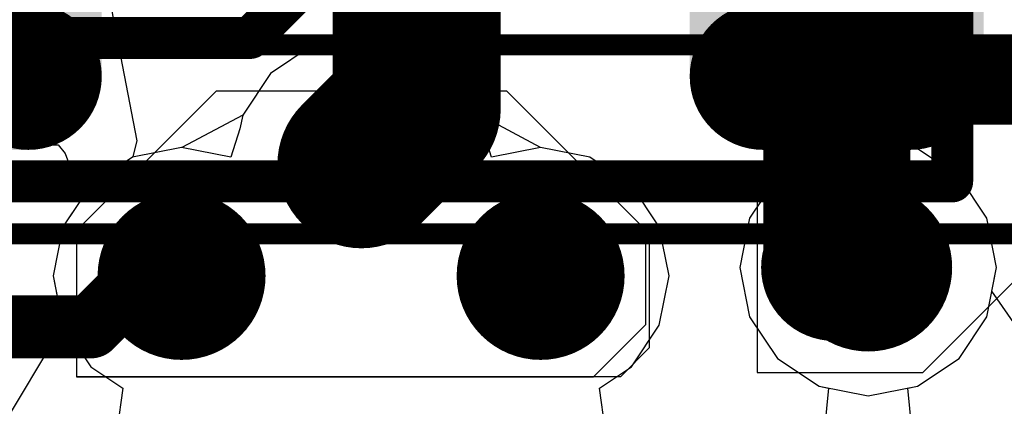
# Model space of a CAD drawing. Header units: millimetres. Extents: x -2 to 68, y -2 to 27.4.
# Tile 9 of 256: x 9.5 to 11.8, y 0.4 to 1.3. Entities that reach past the tile are written whole.
import ezdxf

# ---------------------------------------------------------------- set-up
doc = ezdxf.new("R2010")
doc.units = ezdxf.units.MM
for name, color, linetype in [('BottomLayer', 5, 'Continuous'), ('BottomPaste', 16, 'Continuous'), ('BottomSolder', 6, 'Continuous'), ('DrillGuide', 244, 'Continuous'), ('Mechanical10', 56, 'Continuous'), ('Mechanical15', 56, 'Continuous'), ('Mechanical6', 56, 'Continuous'), ('MidLayer1', 16, 'Continuous'), ('MidLayer2', 76, 'Continuous'), ('MidLayer3', 90, 'Continuous'), ('MidLayer4', 156, 'Continuous'), ('MidLayer5', 130, 'Continuous'), ('MidLayer6', 216, 'Continuous'), ('MidLayer7', 6, 'Continuous'), ('MidLayer8', 54, 'Continuous'), ('MultiLayer', 9, 'Continuous'), ('TopLayer', 1, 'Continuous'), ('ViaHoleLayer', 16, 'Continuous')]:
    doc.layers.add(name, color=color, linetype=linetype)

# ---------------------------------------------------------------- blocks, each defined once
blk = doc.blocks.new('QFN40P700X700X100_HS_57L_226')
at = {"layer": 'Mechanical15', "const_width": 0.05}
blk.add_lwpolyline([(3.85, 3.85), (-3.85, 3.85)], dxfattribs=at)
blk = doc.blocks.new('INDC2520X10L_B_288')
at = {"layer": 'BottomLayer', "const_width": 0.175}
for points in [[(-1.3125, 0.825, 1), (-1.1375, 0.825, 1)], [(-0.9625, 0.825, 1), (-0.7875, 0.825, 1)], [(0.7875, 0.825, 1), (0.9625, 0.825, 1)]]:
    blk.add_lwpolyline(points, format="xyb", close=True, dxfattribs=at)
at = {"layer": 'BottomLayer'}
for points in [[(-1.225, 1), (-1.225, -1), (-0.875, 1), (-0.875, -1)], [(0.875, 1), (0.875, -1), (1.225, 1), (1.225, -1)], [(-1.4, 0.825), (-1.4, -0.825), (-0.7, 0.825), (-0.7, -0.825)], [(0.7, 0.825), (0.7, -0.825), (1.4, 0.825), (1.4, -0.825)]]:
    blk.add_solid(points, dxfattribs=at)
at = {"layer": 'BottomPaste', "const_width": 0.175}
for points in [[(-1.3125, 0.825, 1), (-1.1375, 0.825, 1)], [(-0.9625, 0.825, 1), (-0.7875, 0.825, 1)], [(0.7875, 0.825, 1), (0.9625, 0.825, 1)]]:
    blk.add_lwpolyline(points, format="xyb", close=True, dxfattribs=at)
at = {"layer": 'BottomPaste'}
for points in [[(-1.225, 1), (-1.225, -1), (-0.875, 1), (-0.875, -1)], [(0.875, 1), (0.875, -1), (1.225, 1), (1.225, -1)], [(-1.4, 0.825), (-1.4, -0.825), (-0.7, 0.825), (-0.7, -0.825)], [(0.7, 0.825), (0.7, -0.825), (1.4, 0.825), (1.4, -0.825)]]:
    blk.add_solid(points, dxfattribs=at)
at = {"layer": 'BottomSolder', "const_width": 0.175}
for points in [[(-1.3125, 0.825, 1), (-1.1375, 0.825, 1)], [(-0.9625, 0.825, 1), (-0.7875, 0.825, 1)], [(0.7875, 0.825, 1), (0.9625, 0.825, 1)]]:
    blk.add_lwpolyline(points, format="xyb", close=True, dxfattribs=at)
at = {"layer": 'BottomSolder'}
for points in [[(-1.225, 1), (-1.225, -1), (-0.875, 1), (-0.875, -1)], [(0.875, 1), (0.875, -1), (1.225, 1), (1.225, -1)], [(-1.4, 0.825), (-1.4, -0.825), (-0.7, 0.825), (-0.7, -0.825)], [(0.7, 0.825), (0.7, -0.825), (1.4, 0.825), (1.4, -0.825)]]:
    blk.add_solid(points, dxfattribs=at)
at = {"layer": 'Mechanical10', "const_width": 0.1}
for points in [[(-1.325, 1.075), (-1.325, -1.075)], [(1.325, 1.075), (-1.325, 1.075)]]:
    blk.add_lwpolyline(points, dxfattribs=at)
at = {"layer": 'Mechanical10', "const_width": 0.05}
blk.add_lwpolyline([(-1.35, 1.075, 1), (-1.3, 1.075, 1)], format="xyb", close=True, dxfattribs=at)
blk.add_lwpolyline([(-1.35, 1.075, 1), (-1.3, 1.075, 1)], format="xyb", close=True, dxfattribs=at)
at = {"layer": 'Mechanical6', "const_width": 0.05}
blk.add_lwpolyline([(1.6, 1.2), (-1.6, 1.2)], dxfattribs=at)

msp = doc.modelspace()

# ---------------------------------------------------------------- linework, layer by layer
at = {"layer": 'BottomLayer'}
for p, q in [((9.9474, 1.1401), (9.615, 0.8077)), ((10.6393, 1.1401), (9.9474, 1.1401)), ((10.9708, 0.8086), (10.6393, 1.1401)), ((9.615, 0.8077), (9.615, 0.4599)), ((10.9708, 0.5845), (10.9708, 0.8086)), ((10.8462, 0.4599), (10.9708, 0.5845)), ((9.615, 0.4599), (10.8462, 0.4599))]:
    msp.add_line(p, q, dxfattribs=at)
for points, const_width in [([(11.425, 0.725), (11.425, 2)], 0.35), ([(10.425, 1.0975), (10.425, 1.725)], 0.4), ([(10.2932, 0.9657), (10.425, 1.0975)], 0.4), ([(11.42, 0.72), (11.425, 0.725)], 0.35), ([(9.6489, 0.5786), (9.7703, 0.7)], 0.15), ([(9.7703, 0.7), (9.865, 0.7)], 0.15), ([(8.775, 0.5786), (9.6489, 0.5786)], 0.15)]:
    msp.add_lwpolyline(points, dxfattribs=dict(at, const_width=const_width))
for points, const_width in [([(10.325, 1.0975, 1), (10.525, 1.0975, 1)], 0.2), ([(10.325, 1.0975, 1), (10.525, 1.0975, 1)], 0.2), ([(10.1932, 0.9657, 1), (10.3932, 0.9657, 1)], 0.2), ([(10.1932, 0.9657, 1), (10.3932, 0.9657, 1)], 0.2), ([(11.4, 0.72, 1), (11.6, 0.72, 1)], 0.2), ([(9.765, 0.7, 1), (9.965, 0.7, 1)], 0.2), ([(10.62, 0.7, 1), (10.82, 0.7, 1)], 0.2), ([(11.3325, 0.72, 1), (11.5075, 0.72, 1)], 0.175), ([(11.3375, 0.725, 1), (11.5125, 0.725, 1)], 0.175), ([(11.3375, 0.725, 1), (11.5125, 0.725, 1)], 0.175), ([(9.7328, 0.7, 1), (9.8078, 0.7, 1)], 0.075), ([(9.7328, 0.7, 1), (9.8078, 0.7, 1)], 0.075), ([(9.8275, 0.7, 1), (9.9025, 0.7, 1)], 0.075), ([(9.6114, 0.5786, 1), (9.6864, 0.5786, 1)], 0.075), ([(9.6114, 0.5786, 1), (9.6864, 0.5786, 1)], 0.075)]:
    msp.add_lwpolyline(points, format="xyb", close=True, dxfattribs=dict(at, const_width=const_width))
at = {"layer": 'DrillGuide', "const_width": 0.1}
for points in [[(10.2432, 0.9657, 1), (10.3432, 0.9657, 1)], [(9.815, 0.7, 1), (9.915, 0.7, 1)], [(10.67, 0.7, 1), (10.77, 0.7, 1)], [(11.45, 0.72, 1), (11.55, 0.72, 1)]]:
    msp.add_lwpolyline(points, format="xyb", close=True, dxfattribs=at)
at = {"layer": 'MidLayer1'}
for p, q in [((10.2932, 1.2715), (10.1761, 1.2483)), ((10.4102, 1.2483), (10.2932, 1.2715)), ((10.1761, 1.2483), (10.0769, 1.1819)), ((10.5095, 1.1819), (10.4102, 1.2483)), ((10.0769, 1.1819), (10.0106, 1.0827)), ((10.5758, 1.0827), (10.5095, 1.1819)), ((10.0106, 1.0827), (9.8658, 1.0057)), ((10.5833, 1.045), (10.5758, 1.0827)), ((10.6029, 0.9826), (10.5833, 1.045)), ((11.5, 1.0259), (11.3829, 1.0026)), ((11.6171, 1.0026), (11.5, 1.0259)), ((9.865, 1.0059), (9.7479, 0.9826)), ((9.8658, 1.0057), (9.865, 1.0059)), ((10.72, 1.0059), (10.6029, 0.9826)), ((10.837, 0.9826), (10.72, 1.0059)), ((11.3829, 1.0026), (11.2837, 0.9363)), ((11.7163, 0.9363), (11.6171, 1.0026)), ((9.7479, 0.9826), (9.6487, 0.9163)), ((10.9363, 0.9163), (10.837, 0.9826)), ((9.6487, 0.9163), (9.5824, 0.8171)), ((11.0026, 0.8171), (10.9363, 0.9163)), ((11.2837, 0.9363), (11.2174, 0.8371)), ((11.7826, 0.8371), (11.7163, 0.9363)), ((11.2174, 0.8371), (11.1941, 0.72)), ((11.8059, 0.72), (11.7826, 0.8371)), ((9.5824, 0.8171), (9.5591, 0.7)), ((11.0259, 0.7), (11.0026, 0.8171)), ((11.1941, 0.72), (11.2174, 0.6029)), ((11.7826, 0.6029), (11.8059, 0.72)), ((9.5591, 0.7), (9.5824, 0.5829)), ((11.0026, 0.5829), (11.0259, 0.7)), ((11.2174, 0.6029), (11.2837, 0.5037)), ((11.7163, 0.5037), (11.7826, 0.6029)), ((9.5824, 0.5829), (9.6487, 0.4837)), ((10.9363, 0.4837), (11.0026, 0.5829)), ((11.2837, 0.5037), (11.3829, 0.4374)), ((11.6171, 0.4374), (11.7163, 0.5037)), ((9.6487, 0.4837), (9.7248, 0.4329)), ((10.8602, 0.4329), (10.9363, 0.4837)), ((9.7248, 0.4329), (9.7091, 0.3196)), ((10.8759, 0.3196), (10.8602, 0.4329)), ((11.3829, 0.4374), (11.4057, 0.4329)), ((11.4057, 0.4329), (11.3932, 0.3059)), ((11.5943, 0.4329), (11.6171, 0.4374)), ((11.6068, 0.3059), (11.5943, 0.4329))]:
    msp.add_line(p, q, dxfattribs=at)
at = {"layer": 'MidLayer1', "const_width": 0.2}
for points in [[(10.1932, 0.9657, 1), (10.3932, 0.9657, 1)], [(11.4, 0.72, 1), (11.6, 0.72, 1)], [(9.765, 0.7, 1), (9.965, 0.7, 1)], [(10.62, 0.7, 1), (10.82, 0.7, 1)]]:
    msp.add_lwpolyline(points, format="xyb", close=True, dxfattribs=at)
at = {"layer": 'MidLayer2'}
for p, q in [((10.2932, 1.2715), (10.1761, 1.2483)), ((10.4102, 1.2483), (10.2932, 1.2715)), ((10.1761, 1.2483), (10.0769, 1.1819)), ((10.5095, 1.1819), (10.4102, 1.2483)), ((10.0769, 1.1819), (10.0106, 1.0827)), ((10.5758, 1.0827), (10.5095, 1.1819)), ((10.0106, 1.0827), (10.0041, 1.0501)), ((10.5833, 1.045), (10.5758, 1.0827)), ((10.0041, 1.0501), (9.982, 0.9826)), ((10.6029, 0.9826), (10.5833, 1.045)), ((11.5, 1.0259), (11.3829, 1.0026)), ((11.6171, 1.0026), (11.5, 1.0259)), ((9.865, 1.0059), (9.7479, 0.9826)), ((9.982, 0.9826), (9.865, 1.0059)), ((10.72, 1.0059), (10.6029, 0.9826)), ((10.837, 0.9826), (10.72, 1.0059)), ((11.3829, 1.0026), (11.2837, 0.9363)), ((11.7163, 0.9363), (11.6171, 1.0026)), ((9.7479, 0.9826), (9.6487, 0.9163)), ((10.9363, 0.9163), (10.837, 0.9826)), ((9.6487, 0.9163), (9.5824, 0.8171)), ((11.0026, 0.8171), (10.9363, 0.9163)), ((11.2837, 0.9363), (11.2174, 0.8371)), ((11.7826, 0.8371), (11.7163, 0.9363)), ((11.2174, 0.8371), (11.1941, 0.72)), ((11.8059, 0.72), (11.7826, 0.8371)), ((9.5824, 0.8171), (9.5591, 0.7)), ((11.0259, 0.7), (11.0026, 0.8171)), ((11.1941, 0.72), (11.2174, 0.6029)), ((11.7826, 0.6029), (11.8059, 0.72)), ((9.5591, 0.7), (9.5824, 0.5829)), ((11.0026, 0.5829), (11.0259, 0.7)), ((11.2174, 0.6029), (11.2837, 0.5037)), ((11.7163, 0.5037), (11.7826, 0.6029)), ((9.5824, 0.5829), (9.6487, 0.4837)), ((10.9363, 0.4837), (11.0026, 0.5829)), ((11.2837, 0.5037), (11.3829, 0.4374)), ((11.6171, 0.4374), (11.7163, 0.5037)), ((9.6487, 0.4837), (9.7248, 0.4329)), ((10.8602, 0.4329), (10.9363, 0.4837)), ((9.7248, 0.4329), (9.7091, 0.3196)), ((10.8759, 0.3196), (10.8602, 0.4329)), ((11.3829, 0.4374), (11.4057, 0.4329)), ((11.4057, 0.4329), (11.3932, 0.3059)), ((11.5943, 0.4329), (11.6171, 0.4374)), ((11.6068, 0.3059), (11.5943, 0.4329))]:
    msp.add_line(p, q, dxfattribs=at)
at = {"layer": 'MidLayer2', "const_width": 0.2}
for points in [[(10.1932, 0.9657, 1), (10.3932, 0.9657, 1)], [(11.4, 0.72, 1), (11.6, 0.72, 1)], [(9.765, 0.7, 1), (9.965, 0.7, 1)], [(10.62, 0.7, 1), (10.82, 0.7, 1)]]:
    msp.add_lwpolyline(points, format="xyb", close=True, dxfattribs=at)
at = {"layer": 'MidLayer3'}
for p, q in [((10.2932, 1.2715), (10.1761, 1.2483)), ((10.4102, 1.2483), (10.2932, 1.2715)), ((10.1761, 1.2483), (10.0769, 1.1819)), ((10.5095, 1.1819), (10.4102, 1.2483)), ((10.0769, 1.1819), (10.0106, 1.0827)), ((10.5758, 1.0827), (10.5095, 1.1819)), ((10.0106, 1.0827), (10.0041, 1.0501)), ((10.5833, 1.045), (10.5758, 1.0827)), ((10.0041, 1.0501), (9.982, 0.9826)), ((10.6029, 0.9826), (10.5833, 1.045)), ((11.5, 1.0259), (11.3829, 1.0026)), ((11.6171, 1.0026), (11.5, 1.0259)), ((9.865, 1.0059), (9.7479, 0.9826)), ((9.982, 0.9826), (9.865, 1.0059)), ((10.72, 1.0059), (10.6029, 0.9826)), ((10.837, 0.9826), (10.72, 1.0059)), ((11.3829, 1.0026), (11.2837, 0.9363)), ((11.7163, 0.9363), (11.6171, 1.0026)), ((9.7479, 0.9826), (9.6487, 0.9163)), ((10.9363, 0.9163), (10.837, 0.9826)), ((9.6487, 0.9163), (9.5824, 0.8171)), ((11.0026, 0.8171), (10.9363, 0.9163)), ((11.2837, 0.9363), (11.2174, 0.8371)), ((11.7826, 0.8371), (11.7163, 0.9363)), ((11.2174, 0.8371), (11.1941, 0.72)), ((11.8059, 0.72), (11.7826, 0.8371)), ((9.5824, 0.8171), (9.5591, 0.7)), ((11.0259, 0.7), (11.0026, 0.8171)), ((11.1941, 0.72), (11.2174, 0.6029)), ((11.7826, 0.6029), (11.8059, 0.72)), ((9.5591, 0.7), (9.5824, 0.5829)), ((11.0026, 0.5829), (11.0259, 0.7)), ((11.2174, 0.6029), (11.2837, 0.5037)), ((11.7163, 0.5037), (11.7826, 0.6029)), ((9.5824, 0.5829), (9.6487, 0.4837)), ((10.9363, 0.4837), (11.0026, 0.5829)), ((11.2837, 0.5037), (11.3829, 0.4374)), ((11.6171, 0.4374), (11.7163, 0.5037)), ((9.6487, 0.4837), (9.7248, 0.4329)), ((10.8602, 0.4329), (10.9363, 0.4837)), ((9.7248, 0.4329), (9.7091, 0.3196)), ((10.8759, 0.3196), (10.8602, 0.4329)), ((11.3829, 0.4374), (11.4057, 0.4329)), ((11.4057, 0.4329), (11.3932, 0.3059)), ((11.5943, 0.4329), (11.6171, 0.4374)), ((11.6068, 0.3059), (11.5943, 0.4329))]:
    msp.add_line(p, q, dxfattribs=at)
at = {"layer": 'MidLayer3', "const_width": 0.2}
for points in [[(10.1932, 0.9657, 1), (10.3932, 0.9657, 1)], [(11.4, 0.72, 1), (11.6, 0.72, 1)], [(9.765, 0.7, 1), (9.965, 0.7, 1)], [(10.62, 0.7, 1), (10.82, 0.7, 1)]]:
    msp.add_lwpolyline(points, format="xyb", close=True, dxfattribs=at)
at = {"layer": 'MidLayer4'}
for p, q in [((10.2932, 1.2715), (10.1761, 1.2483)), ((10.4102, 1.2483), (10.2932, 1.2715)), ((10.1761, 1.2483), (10.0769, 1.1819)), ((10.5095, 1.1819), (10.4102, 1.2483)), ((10.0769, 1.1819), (10.0106, 1.0827)), ((10.5758, 1.0827), (10.5095, 1.1819)), ((10.0106, 1.0827), (9.8658, 1.0057)), ((10.5833, 1.045), (10.5758, 1.0827)), ((10.6029, 0.9826), (10.5833, 1.045)), ((11.5, 1.0259), (11.3829, 1.0026)), ((11.6171, 1.0026), (11.5, 1.0259)), ((9.865, 1.0059), (9.7479, 0.9826)), ((9.8658, 1.0057), (9.865, 1.0059)), ((10.72, 1.0059), (10.6029, 0.9826)), ((10.837, 0.9826), (10.72, 1.0059)), ((11.3829, 1.0026), (11.2837, 0.9363)), ((11.7163, 0.9363), (11.6171, 1.0026)), ((9.7479, 0.9826), (9.6487, 0.9163)), ((10.9363, 0.9163), (10.837, 0.9826)), ((9.6487, 0.9163), (9.5824, 0.8171)), ((11.0026, 0.8171), (10.9363, 0.9163)), ((11.2837, 0.9363), (11.2174, 0.8371)), ((11.7826, 0.8371), (11.7163, 0.9363)), ((11.2174, 0.8371), (11.1941, 0.72)), ((11.8059, 0.72), (11.7826, 0.8371)), ((9.5824, 0.8171), (9.5591, 0.7)), ((11.0259, 0.7), (11.0026, 0.8171)), ((11.1941, 0.72), (11.2174, 0.6029)), ((11.7826, 0.6029), (11.8059, 0.72)), ((9.5591, 0.7), (9.5824, 0.5829)), ((11.0026, 0.5829), (11.0259, 0.7)), ((11.2174, 0.6029), (11.2837, 0.5037)), ((11.7163, 0.5037), (11.7826, 0.6029)), ((9.5824, 0.5829), (9.6487, 0.4837)), ((10.9363, 0.4837), (11.0026, 0.5829)), ((11.2837, 0.5037), (11.3829, 0.4374)), ((11.6171, 0.4374), (11.7163, 0.5037)), ((9.6487, 0.4837), (9.7248, 0.4329)), ((10.8602, 0.4329), (10.9363, 0.4837)), ((9.7248, 0.4329), (9.7091, 0.3196)), ((10.8759, 0.3196), (10.8602, 0.4329)), ((11.3829, 0.4374), (11.4057, 0.4329)), ((11.4057, 0.4329), (11.3932, 0.3059)), ((11.5943, 0.4329), (11.6171, 0.4374)), ((11.6068, 0.3059), (11.5943, 0.4329))]:
    msp.add_line(p, q, dxfattribs=at)
at = {"layer": 'MidLayer4', "const_width": 0.2}
for points in [[(10.1932, 0.9657, 1), (10.3932, 0.9657, 1)], [(11.4, 0.72, 1), (11.6, 0.72, 1)], [(9.765, 0.7, 1), (9.965, 0.7, 1)], [(10.62, 0.7, 1), (10.82, 0.7, 1)]]:
    msp.add_lwpolyline(points, format="xyb", close=True, dxfattribs=at)
at = {"layer": 'MidLayer5'}
for p, q in [((7.3411, 1.0116), (9.5713, 1.0116)), ((9.5713, 1.0116), (9.5877, 0.9914)), ((9.5877, 0.9914), (9.6275, 0.8846)), ((9.6275, 0.8846), (9.5824, 0.8171)), ((9.5824, 0.8171), (9.5591, 0.7)), ((9.5591, 0.7), (9.5824, 0.5829)), ((9.5824, 0.5829), (9.6487, 0.4837)), ((9.6487, 0.4837), (9.7248, 0.4329)), ((9.7248, 0.4329), (9.7091, 0.3196))]:
    msp.add_line(p, q, dxfattribs=at)
at = {"layer": 'MidLayer5', "const_width": 0.1}
for points in [[(10.0283, 1.2665), (10.1275, 1.3657)], [(7.256, 1.2665), (10.0283, 1.2665)]]:
    msp.add_lwpolyline(points, dxfattribs=at)
at = {"layer": 'MidLayer5'}
for points, const_width in [([(10.0033, 1.2665, 1), (10.0533, 1.2665, 1)], 0.05), ([(10.0033, 1.2665, 1), (10.0533, 1.2665, 1)], 0.05), ([(10.1932, 0.9657, 1), (10.3932, 0.9657, 1)], 0.2), ([(11.4, 0.72, 1), (11.6, 0.72, 1)], 0.2), ([(9.765, 0.7, 1), (9.965, 0.7, 1)], 0.2), ([(10.62, 0.7, 1), (10.82, 0.7, 1)], 0.2)]:
    msp.add_lwpolyline(points, format="xyb", close=True, dxfattribs=dict(at, const_width=const_width))
at = {"layer": 'MidLayer6'}
for p, q in [((11.5, 1.0259), (11.3829, 1.0026)), ((11.6171, 1.0026), (11.5, 1.0259)), ((11.3829, 1.0026), (11.2837, 0.9363)), ((11.7163, 0.9363), (11.6171, 1.0026)), ((11.2837, 0.9363), (11.2174, 0.8371)), ((11.7826, 0.8371), (11.7163, 0.9363)), ((11.2174, 0.8371), (11.1941, 0.72)), ((11.8059, 0.72), (11.7826, 0.8371)), ((11.1941, 0.72), (11.2174, 0.6029)), ((11.7826, 0.6029), (11.8059, 0.72)), ((11.2174, 0.6029), (11.2837, 0.5037)), ((11.7163, 0.5037), (11.7826, 0.6029)), ((11.2837, 0.5037), (11.3829, 0.4374)), ((11.6171, 0.4374), (11.7163, 0.5037)), ((11.3829, 0.4374), (11.5, 0.4141)), ((11.5, 0.4141), (11.6171, 0.4374))]:
    msp.add_line(p, q, dxfattribs=at)
at = {"layer": 'MidLayer6', "const_width": 0.2}
for points in [[(10.1932, 0.9657, 1), (10.3932, 0.9657, 1)], [(11.4, 0.72, 1), (11.6, 0.72, 1)], [(9.765, 0.7, 1), (9.965, 0.7, 1)], [(10.62, 0.7, 1), (10.82, 0.7, 1)]]:
    msp.add_lwpolyline(points, format="xyb", close=True, dxfattribs=at)
at = {"layer": 'MidLayer7'}
for p, q in [((10.2932, 1.2715), (10.2159, 1.3616)), ((9.6979, 1.3339), (9.7582, 1.0212)), ((10.4102, 1.2483), (10.2932, 1.2715)), ((10.5095, 1.182), (10.4102, 1.2483)), ((10.5095, 1.1819), (10.5095, 1.182)), ((10.5758, 1.0827), (10.5095, 1.1819)), ((10.72, 1.0059), (10.5758, 1.0827)), ((9.7582, 1.0212), (9.7488, 0.9841)), ((11.5, 1.0259), (11.3829, 1.0026)), ((11.6171, 1.0026), (11.5, 1.0259)), ((10.837, 0.9826), (10.72, 1.0059)), ((11.3829, 1.0026), (11.2837, 0.9363)), ((11.7163, 0.9363), (11.6171, 1.0026)), ((9.7479, 0.9826), (9.6487, 0.9163)), ((9.7488, 0.9841), (9.7479, 0.9826)), ((10.8371, 0.9826), (10.837, 0.9826)), ((10.8723, 0.959), (10.8371, 0.9826)), ((10.9363, 0.9163), (10.8723, 0.959)), ((9.6487, 0.9163), (9.5824, 0.8171)), ((10.9366, 0.9157), (10.9363, 0.9163)), ((10.9885, 0.9012), (10.9366, 0.9157)), ((11.27, 0.9157), (11.2551, 0.9102)), ((11.2837, 0.9363), (11.27, 0.9157)), ((11.7826, 0.8371), (11.7163, 0.9363)), ((11.2551, 0.9102), (10.9885, 0.9012)), ((11.8059, 0.72), (11.7826, 0.8371)), ((9.5824, 0.8171), (9.5591, 0.7)), ((11.7946, 0.6633), (11.8059, 0.72)), ((9.5591, 0.7), (9.5778, 0.6059)), ((11.9786, 0.3974), (11.7946, 0.6633)), ((9.5778, 0.6059), (9.5751, 0.5708)), ((9.5751, 0.5708), (9.416, 0.3059))]:
    msp.add_line(p, q, dxfattribs=at)
at = {"layer": 'MidLayer7', "const_width": 0.2}
for points in [[(10.1932, 0.9657, 1), (10.3932, 0.9657, 1)], [(11.4, 0.72, 1), (11.6, 0.72, 1)], [(9.765, 0.7, 1), (9.965, 0.7, 1)], [(10.62, 0.7, 1), (10.82, 0.7, 1)]]:
    msp.add_lwpolyline(points, format="xyb", close=True, dxfattribs=at)
at = {"layer": 'MidLayer8'}
for p, q in [((11.5, 1.0259), (11.3829, 1.0026)), ((11.6171, 1.0026), (11.5, 1.0259)), ((11.3829, 1.0026), (11.2837, 0.9363)), ((11.7163, 0.9363), (11.6171, 1.0026)), ((11.2837, 0.9363), (11.2174, 0.8371)), ((11.7826, 0.8371), (11.7163, 0.9363)), ((11.2174, 0.8371), (11.1941, 0.72)), ((11.8059, 0.72), (11.7826, 0.8371)), ((11.1941, 0.72), (11.2174, 0.6029)), ((11.7826, 0.6029), (11.8059, 0.72)), ((11.2174, 0.6029), (11.2837, 0.5037)), ((11.7163, 0.5037), (11.7826, 0.6029)), ((11.2837, 0.5037), (11.3829, 0.4374)), ((11.6171, 0.4374), (11.7163, 0.5037)), ((11.3829, 0.4374), (11.5, 0.4141)), ((11.5, 0.4141), (11.6171, 0.4374))]:
    msp.add_line(p, q, dxfattribs=at)
at = {"layer": 'MidLayer8', "const_width": 0.2}
for points in [[(10.1932, 0.9657, 1), (10.3932, 0.9657, 1)], [(11.4, 0.72, 1), (11.6, 0.72, 1)], [(9.765, 0.7, 1), (9.965, 0.7, 1)], [(10.62, 0.7, 1), (10.82, 0.7, 1)]]:
    msp.add_lwpolyline(points, format="xyb", close=True, dxfattribs=at)
at = {"layer": 'MultiLayer', "const_width": 0.2}
for points in [[(10.1932, 0.9657, 1), (10.3932, 0.9657, 1)], [(11.4, 0.72, 1), (11.6, 0.72, 1)], [(9.765, 0.7, 1), (9.965, 0.7, 1)], [(10.62, 0.7, 1), (10.82, 0.7, 1)]]:
    msp.add_lwpolyline(points, format="xyb", close=True, dxfattribs=at)
at = {"layer": 'TopLayer'}
for p, q in [((12.125, 1.2602), (11.525, 1.2602)), ((11.525, 1.2602), (11.525, 1.2362)), ((11.525, 1.2362), (11.2356, 0.9468)), ((9.9474, 1.1401), (9.615, 0.8077)), ((10.6393, 1.1401), (9.9474, 1.1401)), ((10.9794, 0.8), (10.6393, 1.1401)), ((11.63, 0.47), (12.125, 0.965)), ((11.2356, 0.9468), (11.2356, 0.47)), ((9.615, 0.8077), (9.615, 0.4607)), ((10.9794, 0.5294), (10.9794, 0.8)), ((10.9107, 0.4607), (10.9794, 0.5294)), ((11.2356, 0.47), (11.42, 0.47)), ((11.42, 0.47), (11.63, 0.47)), ((9.615, 0.4607), (10.9107, 0.4607))]:
    msp.add_line(p, q, dxfattribs=at)
at = {"layer": 'TopLayer', "const_width": 0.2}
for points in [[(10.425, 1.0975), (10.425, 1.825)], [(11.625, 1.225), (11.625, 1.825)], [(11.625, 1.225), (11.69, 1.16)], [(11.69, 1.16), (12.025, 1.16)], [(10.2932, 0.9657), (10.425, 1.0975)]]:
    msp.add_lwpolyline(points, dxfattribs=at)
at = {"layer": 'TopLayer'}
for points, const_width in [([(11.575, 1.225, 1), (11.675, 1.225, 1)], 0.1), ([(11.575, 1.225, 1), (11.675, 1.225, 1)], 0.1), ([(11.64, 1.16, 1), (11.74, 1.16, 1)], 0.1), ([(11.64, 1.16, 1), (11.74, 1.16, 1)], 0.1), ([(10.375, 1.0975, 1), (10.475, 1.0975, 1)], 0.1), ([(10.375, 1.0975, 1), (10.475, 1.0975, 1)], 0.1), ([(10.1932, 0.9657, 1), (10.3932, 0.9657, 1)], 0.2), ([(10.2432, 0.9657, 1), (10.3432, 0.9657, 1)], 0.1), ([(11.4, 0.72, 1), (11.6, 0.72, 1)], 0.2), ([(9.765, 0.7, 1), (9.965, 0.7, 1)], 0.2), ([(10.62, 0.7, 1), (10.82, 0.7, 1)], 0.2)]:
    msp.add_lwpolyline(points, format="xyb", close=True, dxfattribs=dict(at, const_width=const_width))
at = {"layer": 'ViaHoleLayer', "const_width": 0.1}
for points in [[(10.2432, 0.9657, 1), (10.3432, 0.9657, 1)], [(9.815, 0.7, 1), (9.915, 0.7, 1)], [(10.67, 0.7, 1), (10.77, 0.7, 1)], [(11.45, 0.72, 1), (11.55, 0.72, 1)]]:
    msp.add_lwpolyline(points, format="xyb", close=True, dxfattribs=at)

# ---------------------------------------------------------------- block references
at = {"rotation": 180}
for name, p in [('QFN40P700X700X100_HS_57L_226', (12.625, 5.1)), ('INDC2520X10L_B_288', (10.375, 2))]:
    msp.add_blockref(name, p, dxfattribs=at)

doc.saveas('drawing.dxf')
